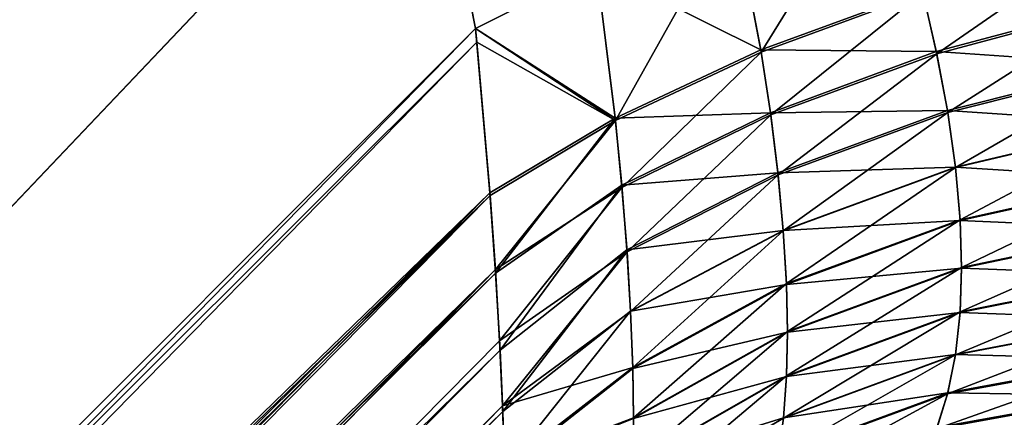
# Model space of a CAD drawing. Header units: metres. Extents: x -59 to 28, y 0 to 1740.
# Tile 9 of 112: x 5.165 to 5.643, y 69.345 to 69.538. Entities that reach past the tile are written whole.
import ezdxf

# ---------------------------------------------------------------- set-up
doc = ezdxf.new("R2010")
doc.units = ezdxf.units.M

msp = doc.modelspace()

# ---------------------------------------------------------------- linework, layer by layer
at = {"layer": 'ELYT3PV175'}
for points in [[(2.5, 66.647385, 828.848938), (5.353096, 75.300003, 826.146484), (2.5, 75.300003, 829)], [(5.353096, 75.300003, 826.146484), (2.5, 66.647385, 828.848938), (5.353096, 69.788719, 826.050293)], [(5.353096, 75.300003, 813.853516), (2.5, 66.647385, 811.151062), (2.5, 75.300003, 811)], [(5.353096, 69.788719, 813.949707), (2.5, 66.647385, 811.151062), (5.353096, 75.300003, 813.853516)], [(5.353096, 75.300003, 673.853516), (2.5, 66.647385, 671.151062), (2.5, 75.300003, 671)], [(5.353096, 69.788719, 673.949707), (2.5, 66.647385, 671.151062), (5.353096, 75.300003, 673.853516)], [(2.5, 66.647385, 688.848938), (5.353096, 75.300003, 686.146484), (2.5, 75.300003, 689)], [(5.353096, 75.300003, 686.146484), (2.5, 66.647385, 688.848938), (5.353096, 69.788719, 686.050293)], [(5.353096, 69.788719, 826.050293), (2.5, 66.647385, 828.848938), (5.361648, 69.658379, 826.039429)], [(5.361652, 69.658356, 813.960571), (2.5, 66.647385, 811.151062), (5.353096, 69.788719, 813.949707)], [(5.361648, 69.658379, 673.960571), (2.5, 66.647385, 671.151062), (5.353096, 69.788719, 673.949707)], [(5.353096, 69.788719, 686.050293), (2.5, 66.647385, 688.848938), (5.361652, 69.658356, 686.039429)], [(5.361648, 69.658379, 826.039429), (2.5, 66.647385, 828.848938), (5.386322, 69.533707, 826.012573)], [(2.5, 66.647385, 671.151062), (5.361648, 69.658379, 673.960571), (5.386322, 69.533707, 673.987427)], [(2.5, 66.647385, 811.151062), (5.361652, 69.658356, 813.960571), (5.386322, 69.533707, 813.987427)], [(5.361652, 69.658356, 686.039429), (2.5, 66.647385, 688.848938), (5.386322, 69.533707, 686.012573)], [(5.444986, 69.563087, 825.963867), (5.361648, 69.658379, 826.039429), (5.386322, 69.533707, 826.012573)], [(5.444986, 69.563087, 674.036133), (5.386322, 69.533707, 673.987427), (5.361648, 69.658379, 673.960571)], [(5.444986, 69.563087, 814.036133), (5.386322, 69.533707, 813.987427), (5.361652, 69.658356, 813.960571)], [(5.444986, 69.563087, 685.963867), (5.361652, 69.658356, 686.039429), (5.386322, 69.533707, 686.012573)], [(5.584168, 69.61824, 825.899658), (5.511528, 69.591515, 825.925903), (5.524822, 69.52227, 825.902222)], [(5.511528, 69.591515, 674.074097), (5.584168, 69.61824, 674.100342), (5.524822, 69.52227, 674.097778)], [(5.60325, 69.551109, 825.873901), (5.584168, 69.61824, 825.899658), (5.524822, 69.52227, 825.902222)], [(5.524822, 69.52227, 674.097778), (5.584168, 69.61824, 674.100342), (5.60325, 69.551109, 674.126099)], [(5.511528, 69.591515, 825.925903), (5.444986, 69.563087, 825.963867), (5.454133, 69.489151, 825.943298)], [(5.444986, 69.563087, 814.036133), (5.511528, 69.591515, 814.074097), (5.52464, 69.523369, 814.09729)], [(5.444986, 69.563087, 674.036133), (5.511528, 69.591515, 674.074097), (5.454133, 69.489151, 674.056702)], [(5.444986, 69.563087, 685.963867), (5.52464, 69.523369, 685.90271), (5.511528, 69.591515, 685.925903)], [(5.524822, 69.52227, 825.902222), (5.511528, 69.591515, 825.925903), (5.454133, 69.489151, 825.943298)], [(5.454133, 69.489151, 674.056702), (5.511528, 69.591515, 674.074097), (5.524822, 69.52227, 674.097778)], [(5.52464, 69.523369, 814.09729), (5.511528, 69.591515, 814.074097), (5.602985, 69.552185, 814.12561)], [(5.52464, 69.523369, 685.90271), (5.602985, 69.552185, 685.87439), (5.511528, 69.591515, 685.925903)], [(5.60325, 69.551109, 825.873901), (5.609975, 69.5215, 825.858643), (5.686976, 69.574791, 825.859314)], [(5.60325, 69.551109, 674.126099), (5.686976, 69.574791, 674.140686), (5.609975, 69.5215, 674.141357)], [(5.609975, 69.5215, 825.858643), (5.696282, 69.54451, 825.843445), (5.686976, 69.574791, 825.859314)], [(5.609975, 69.5215, 674.141357), (5.686976, 69.574791, 674.140686), (5.696282, 69.54451, 674.156555)], [(5.454133, 69.489151, 825.943298), (5.444986, 69.563087, 825.963867), (5.386322, 69.533707, 826.012573)], [(5.386322, 69.533707, 813.987427), (5.444986, 69.563087, 814.036133), (5.454007, 69.490334, 814.056213)], [(5.386322, 69.533707, 673.987427), (5.444986, 69.563087, 674.036133), (5.454133, 69.489151, 674.056702)], [(5.444986, 69.563087, 685.963867), (5.386322, 69.533707, 686.012573), (5.454007, 69.490334, 685.943787)], [(5.454007, 69.490334, 814.056213), (5.444986, 69.563087, 814.036133), (5.52464, 69.523369, 814.09729)], [(5.52464, 69.523369, 685.90271), (5.444986, 69.563087, 685.963867), (5.454007, 69.490334, 685.943787)], [(5.52464, 69.523369, 814.09729), (5.602985, 69.552185, 814.12561), (5.609764, 69.522514, 814.140808)], [(5.52464, 69.523369, 685.90271), (5.609764, 69.522514, 685.859192), (5.602985, 69.552185, 685.87439)], [(5.524822, 69.52227, 825.902222), (5.529432, 69.491875, 825.887695), (5.60325, 69.551109, 825.873901)], [(5.524822, 69.52227, 674.097778), (5.60325, 69.551109, 674.126099), (5.529432, 69.491875, 674.112305)], [(5.529432, 69.491875, 825.887695), (5.609975, 69.5215, 825.858643), (5.60325, 69.551109, 825.873901)], [(5.529432, 69.491875, 674.112305), (5.60325, 69.551109, 674.126099), (5.609975, 69.5215, 674.141357)], [(5.609764, 69.522514, 814.140808), (5.602985, 69.552185, 814.12561), (5.695988, 69.545555, 814.155945)], [(5.609764, 69.522514, 685.859192), (5.695988, 69.545555, 685.844055), (5.602985, 69.552185, 685.87439)], [(5.609764, 69.522514, 814.140808), (5.695988, 69.545555, 814.155945), (5.703463, 69.516098, 814.174011)], [(5.609764, 69.522514, 685.859192), (5.703463, 69.516098, 685.825989), (5.695988, 69.545555, 685.844055)], [(5.609975, 69.5215, 825.858643), (5.615281, 69.49295, 825.841187), (5.696282, 69.54451, 825.843445)], [(5.609975, 69.5215, 674.141357), (5.696282, 69.54451, 674.156555), (5.615281, 69.49295, 674.158813)], [(5.615281, 69.49295, 825.841187), (5.703683, 69.515106, 825.825317), (5.696282, 69.54451, 825.843445)], [(5.615281, 69.49295, 674.158813), (5.696282, 69.54451, 674.156555), (5.703683, 69.515106, 674.174683)], [(2.5, 66.647385, 811.151062), (5.386322, 69.533707, 813.987427), (2.495805, 66.579117, 811.152222)], [(5.386322, 69.533707, 813.987427), (5.393284, 69.454094, 814.003662), (2.495805, 66.579117, 811.152222)], [(2.5, 66.647385, 828.848938), (5.386951, 69.527168, 826.01178), (5.386322, 69.533707, 826.012573)], [(5.386322, 69.533707, 673.987427), (5.386951, 69.527168, 673.98822), (2.5, 66.647385, 671.151062)], [(5.393284, 69.454094, 685.996338), (5.386322, 69.533707, 686.012573), (2.5, 66.647385, 688.848938)], [(5.386322, 69.533707, 826.012573), (5.386951, 69.527168, 826.01178), (5.454133, 69.489151, 825.943298)], [(5.393284, 69.454094, 814.003662), (5.386322, 69.533707, 813.987427), (5.454007, 69.490334, 814.056213)], [(5.454133, 69.489151, 674.056702), (5.386951, 69.527168, 673.98822), (5.386322, 69.533707, 673.987427)], [(5.454007, 69.490334, 685.943787), (5.386322, 69.533707, 686.012573), (5.393284, 69.454094, 685.996338)], [(2.5, 66.647385, 671.151062), (5.386951, 69.527168, 673.98822), (2.495411, 66.57589, 671.152283)], [(5.386951, 69.527168, 673.98822), (5.393384, 69.452797, 674.004028), (2.495411, 66.57589, 671.152283)], [(5.393384, 69.452797, 825.995972), (5.386951, 69.527168, 826.01178), (2.5, 66.647385, 828.848938)], [(5.386951, 69.527168, 826.01178), (5.393384, 69.452797, 825.995972), (5.454133, 69.489151, 825.943298)], [(5.386951, 69.527168, 673.98822), (5.454133, 69.489151, 674.056702), (5.393384, 69.452797, 674.004028)], [(5.454007, 69.490334, 814.056213), (5.52464, 69.523369, 814.09729), (5.529288, 69.49292, 814.111755)], [(5.454007, 69.490334, 685.943787), (5.529288, 69.49292, 685.888245), (5.52464, 69.523369, 685.90271)], [(5.454133, 69.489151, 825.943298), (5.457298, 69.456627, 825.929688), (5.524822, 69.52227, 825.902222)], [(5.524822, 69.52227, 674.097778), (5.457298, 69.456627, 674.070313), (5.454133, 69.489151, 674.056702)], [(5.457298, 69.456627, 825.929688), (5.529432, 69.491875, 825.887695), (5.524822, 69.52227, 825.902222)], [(5.457298, 69.456627, 674.070313), (5.524822, 69.52227, 674.097778), (5.529432, 69.491875, 674.112305)], [(5.529288, 69.49292, 814.111755), (5.52464, 69.523369, 814.09729), (5.609764, 69.522514, 814.140808)], [(5.529288, 69.49292, 685.888245), (5.609764, 69.522514, 685.859192), (5.52464, 69.523369, 685.90271)], [(5.529288, 69.49292, 814.111755), (5.609764, 69.522514, 814.140808), (5.615124, 69.493904, 814.158142)], [(5.529288, 69.49292, 685.888245), (5.615124, 69.493904, 685.841858), (5.609764, 69.522514, 685.859192)], [(5.529432, 69.491875, 825.887695), (5.533038, 69.462708, 825.870911), (5.609975, 69.5215, 825.858643)], [(5.529432, 69.491875, 674.112305), (5.609975, 69.5215, 674.141357), (5.533038, 69.462708, 674.129089)], [(5.533038, 69.462708, 825.870911), (5.615281, 69.49295, 825.841187), (5.609975, 69.5215, 825.858643)], [(5.533038, 69.462708, 674.129089), (5.609975, 69.5215, 674.141357), (5.615281, 69.49295, 674.158813)], [(5.615124, 69.493904, 814.158142), (5.609764, 69.522514, 814.140808), (5.703463, 69.516098, 814.174011)], [(5.615124, 69.493904, 685.841858), (5.703463, 69.516098, 685.825989), (5.609764, 69.522514, 685.859192)], [(5.615124, 69.493904, 814.158142), (5.703463, 69.516098, 814.174011), (5.708889, 69.48774, 814.194275)], [(5.615124, 69.493904, 685.841858), (5.708889, 69.48774, 685.805725), (5.703463, 69.516098, 685.825989)], [(5.615281, 69.49295, 825.841187), (5.61902, 69.466286, 825.822266), (5.703683, 69.515106, 825.825317)], [(5.615281, 69.49295, 674.158813), (5.703683, 69.515106, 674.174683), (5.61902, 69.466286, 674.177734)], [(5.61902, 69.466286, 825.822266), (5.708931, 69.487473, 825.805481), (5.703683, 69.515106, 825.825317)], [(5.61902, 69.466286, 674.177734), (5.703683, 69.515106, 674.174683), (5.708931, 69.487473, 674.194519)], [(5.457199, 69.457741, 814.069824), (5.454007, 69.490334, 814.056213), (5.529288, 69.49292, 814.111755)], [(5.529288, 69.49292, 685.888245), (5.454007, 69.490334, 685.943787), (5.457199, 69.457741, 685.930176)], [(5.457199, 69.457741, 814.069824), (5.529288, 69.49292, 814.111755), (5.532932, 69.463684, 814.128479)], [(5.457199, 69.457741, 685.930176), (5.532932, 69.463684, 685.871521), (5.529288, 69.49292, 685.888245)], [(5.532932, 69.463684, 814.128479), (5.529288, 69.49292, 814.111755), (5.615124, 69.493904, 814.158142)], [(5.532932, 69.463684, 685.871521), (5.615124, 69.493904, 685.841858), (5.529288, 69.49292, 685.888245)], [(5.532932, 69.463684, 814.128479), (5.615124, 69.493904, 814.158142), (5.61899, 69.466545, 814.177551)], [(5.532932, 69.463684, 685.871521), (5.61899, 69.466545, 685.822449), (5.615124, 69.493904, 685.841858)], [(5.533038, 69.462708, 825.870911), (5.535563, 69.4356, 825.852356), (5.615281, 69.49295, 825.841187)], [(5.533038, 69.462708, 674.129089), (5.615281, 69.49295, 674.158813), (5.535563, 69.4356, 674.147644)], [(5.535563, 69.4356, 825.852356), (5.61902, 69.466286, 825.822266), (5.615281, 69.49295, 825.841187)], [(5.535563, 69.4356, 674.147644), (5.615281, 69.49295, 674.158813), (5.61902, 69.466286, 674.177734)], [(5.61899, 69.466545, 814.177551), (5.615124, 69.493904, 814.158142), (5.708889, 69.48774, 814.194275)], [(5.61899, 69.466545, 685.822449), (5.708889, 69.48774, 685.805725), (5.615124, 69.493904, 685.841858)], [(5.396054, 69.415169, 814.017517), (5.393284, 69.454094, 814.003662), (5.454007, 69.490334, 814.056213)], [(5.396054, 69.415169, 685.982483), (5.454007, 69.490334, 685.943787), (5.393284, 69.454094, 685.996338)], [(5.393384, 69.452797, 825.995972), (5.395941, 69.416901, 825.983215), (5.454133, 69.489151, 825.943298)], [(5.454133, 69.489151, 674.056702), (5.395941, 69.416901, 674.016785), (5.393384, 69.452797, 674.004028)], [(5.395941, 69.416901, 825.983215), (5.457298, 69.456627, 825.929688), (5.454133, 69.489151, 825.943298)], [(5.457298, 69.456627, 674.070313), (5.395941, 69.416901, 674.016785), (5.454133, 69.489151, 674.056702)], [(5.457199, 69.457741, 814.069824), (5.396054, 69.415169, 814.017517), (5.454007, 69.490334, 814.056213)], [(5.457199, 69.457741, 685.930176), (5.454007, 69.490334, 685.943787), (5.396054, 69.415169, 685.982483)], [(5.457298, 69.456627, 825.929688), (5.459772, 69.425415, 825.91333), (5.529432, 69.491875, 825.887695)], [(5.529432, 69.491875, 674.112305), (5.459772, 69.425415, 674.08667), (5.457298, 69.456627, 674.070313)], [(5.459772, 69.425415, 825.91333), (5.533038, 69.462708, 825.870911), (5.529432, 69.491875, 825.887695)], [(5.459772, 69.425415, 674.08667), (5.529432, 69.491875, 674.112305), (5.533038, 69.462708, 674.129089)], [(5.61899, 69.466545, 814.177551), (5.708889, 69.48774, 814.194275), (5.712149, 69.460732, 814.216675)], [(5.61899, 69.466545, 685.822449), (5.712149, 69.460732, 685.783325), (5.708889, 69.48774, 685.805725)], [(5.61902, 69.466286, 825.822266), (5.62128, 69.440994, 825.801392), (5.708931, 69.487473, 825.805481)], [(5.708931, 69.487473, 674.194519), (5.62128, 69.440994, 674.198608), (5.61902, 69.466286, 674.177734)], [(5.62128, 69.440994, 825.801392), (5.712116, 69.461128, 825.783691), (5.708931, 69.487473, 825.805481)], [(5.712116, 69.461128, 674.216309), (5.62128, 69.440994, 674.198608), (5.708931, 69.487473, 674.194519)], [(5.459699, 69.42646, 814.08606), (5.457199, 69.457741, 814.069824), (5.532932, 69.463684, 814.128479)], [(5.532932, 69.463684, 685.871521), (5.457199, 69.457741, 685.930176), (5.459699, 69.42646, 685.91394)], [(5.459699, 69.42646, 814.08606), (5.532932, 69.463684, 814.128479), (5.535543, 69.43586, 814.147461)], [(5.459699, 69.42646, 685.91394), (5.535543, 69.43586, 685.852539), (5.532932, 69.463684, 685.871521)], [(5.535543, 69.43586, 814.147461), (5.532932, 69.463684, 814.128479), (5.61899, 69.466545, 814.177551)], [(5.535543, 69.43586, 685.852539), (5.61899, 69.466545, 685.822449), (5.532932, 69.463684, 685.871521)], [(5.535543, 69.43586, 814.147461), (5.61899, 69.466545, 814.177551), (5.621303, 69.440613, 814.198975)], [(5.535543, 69.43586, 685.852539), (5.621303, 69.440613, 685.801025), (5.61899, 69.466545, 685.822449)], [(5.535563, 69.4356, 825.852356), (5.537084, 69.410042, 825.831787), (5.61902, 69.466286, 825.822266)], [(5.61902, 69.466286, 674.177734), (5.537084, 69.410042, 674.168213), (5.535563, 69.4356, 674.147644)], [(5.537084, 69.410042, 825.831787), (5.62128, 69.440994, 825.801392), (5.61902, 69.466286, 825.822266)], [(5.62128, 69.440994, 674.198608), (5.537084, 69.410042, 674.168213), (5.61902, 69.466286, 674.177734)], [(5.621303, 69.440613, 814.198975), (5.61899, 69.466545, 814.177551), (5.712149, 69.460732, 814.216675)], [(5.621303, 69.440613, 685.801025), (5.712149, 69.460732, 685.783325), (5.61899, 69.466545, 685.822449)], [(5.459772, 69.425415, 825.91333), (5.461504, 69.3965, 825.894775), (5.533038, 69.462708, 825.870911)], [(5.533038, 69.462708, 674.129089), (5.461504, 69.3965, 674.105225), (5.459772, 69.425415, 674.08667)], [(5.461504, 69.3965, 825.894775), (5.535563, 69.4356, 825.852356), (5.533038, 69.462708, 825.870911)], [(5.461504, 69.3965, 674.105225), (5.533038, 69.462708, 674.129089), (5.535563, 69.4356, 674.147644)], [(5.62128, 69.440994, 825.801392), (5.622027, 69.4179, 825.77948), (5.712116, 69.461128, 825.783691)], [(5.712116, 69.461128, 674.216309), (5.622027, 69.4179, 674.22052), (5.62128, 69.440994, 674.198608)], [(5.621303, 69.440613, 814.198975), (5.712149, 69.460732, 814.216675), (5.713166, 69.436623, 814.239624)], [(5.621303, 69.440613, 685.801025), (5.713166, 69.436623, 685.760376), (5.712149, 69.460732, 685.783325)], [(5.622027, 69.4179, 825.77948), (5.713166, 69.437004, 825.760742), (5.712116, 69.461128, 825.783691)], [(5.713166, 69.437004, 674.239258), (5.622027, 69.4179, 674.22052), (5.712116, 69.461128, 674.216309)], [(2.495805, 66.579117, 811.152222), (5.393284, 69.454094, 814.003662), (2.484197, 66.511642, 811.153381)], [(5.393284, 69.454094, 814.003662), (5.396054, 69.415169, 814.017517), (2.484197, 66.511642, 811.153381)], [(5.396054, 69.415169, 685.982483), (5.393284, 69.454094, 685.996338), (2.495805, 66.579117, 688.847778)], [(2.495805, 66.579117, 688.847778), (5.393284, 69.454094, 685.996338), (2.5, 66.647385, 688.848938)], [(5.395941, 69.416901, 825.983215), (5.397989, 69.382362, 825.967041), (5.457298, 69.456627, 825.929688)], [(5.457298, 69.456627, 674.070313), (5.397989, 69.382362, 674.032959), (5.395941, 69.416901, 674.016785)], [(5.398222, 69.377869, 814.035339), (5.396054, 69.415169, 814.017517), (5.457199, 69.457741, 814.069824)], [(5.398222, 69.377869, 685.964661), (5.457199, 69.457741, 685.930176), (5.396054, 69.415169, 685.982483)], [(5.397989, 69.382362, 825.967041), (5.459772, 69.425415, 825.91333), (5.457298, 69.456627, 825.929688)], [(5.459772, 69.425415, 674.08667), (5.397989, 69.382362, 674.032959), (5.457298, 69.456627, 674.070313)], [(5.459699, 69.42646, 814.08606), (5.398222, 69.377869, 814.035339), (5.457199, 69.457741, 814.069824)], [(5.459699, 69.42646, 685.91394), (5.457199, 69.457741, 685.930176), (5.398222, 69.377869, 685.964661)], [(2.495411, 66.57589, 671.152283), (5.393384, 69.452797, 674.004028), (2.482757, 66.505295, 671.153503)], [(5.393384, 69.452797, 674.004028), (5.395941, 69.416901, 674.016785), (2.482757, 66.505295, 671.153503)], [(5.395941, 69.416901, 825.983215), (5.393384, 69.452797, 825.995972), (2.495411, 66.57589, 828.847717)], [(2.495411, 66.57589, 828.847717), (5.393384, 69.452797, 825.995972), (2.5, 66.647385, 828.848938)], [(5.537099, 69.409653, 814.168579), (5.535543, 69.43586, 814.147461), (5.621303, 69.440613, 814.198975)], [(5.537099, 69.409653, 685.831421), (5.621303, 69.440613, 685.801025), (5.535543, 69.43586, 685.852539)], [(5.537084, 69.410042, 825.831787), (5.537589, 69.386864, 825.809937), (5.62128, 69.440994, 825.801392)], [(5.62128, 69.440994, 674.198608), (5.537589, 69.386864, 674.190063), (5.537084, 69.410042, 674.168213)], [(5.537099, 69.409653, 814.168579), (5.621303, 69.440613, 814.198975), (5.622027, 69.417542, 814.220886)], [(5.537099, 69.409653, 685.831421), (5.622027, 69.417542, 685.779114), (5.621303, 69.440613, 685.801025)], [(5.537589, 69.386864, 825.809937), (5.622027, 69.4179, 825.77948), (5.62128, 69.440994, 825.801392)], [(5.622027, 69.4179, 674.22052), (5.537589, 69.386864, 674.190063), (5.62128, 69.440994, 674.198608)], [(5.622027, 69.417542, 814.220886), (5.621303, 69.440613, 814.198975), (5.713166, 69.436623, 814.239624)], [(5.622027, 69.417542, 685.779114), (5.713166, 69.436623, 685.760376), (5.621303, 69.440613, 685.801025)], [(5.46149, 69.396774, 814.105042), (5.459699, 69.42646, 814.08606), (5.535543, 69.43586, 814.147461)], [(5.535543, 69.43586, 685.852539), (5.459699, 69.42646, 685.91394), (5.46149, 69.396774, 685.894958)], [(5.46149, 69.396774, 814.105042), (5.535543, 69.43586, 814.147461), (5.537099, 69.409653, 814.168579)], [(5.46149, 69.396774, 685.894958), (5.537099, 69.409653, 685.831421), (5.535543, 69.43586, 685.852539)], [(5.461504, 69.3965, 825.894775), (5.462548, 69.369377, 825.873718), (5.535563, 69.4356, 825.852356)], [(5.535563, 69.4356, 674.147644), (5.462548, 69.369377, 674.126282), (5.461504, 69.3965, 674.105225)], [(5.462548, 69.369377, 825.873718), (5.537084, 69.410042, 825.831787), (5.535563, 69.4356, 825.852356)], [(5.537084, 69.410042, 674.168213), (5.462548, 69.369377, 674.126282), (5.535563, 69.4356, 674.147644)], [(5.622027, 69.4179, 825.77948), (5.621338, 69.396378, 825.755981), (5.713166, 69.437004, 825.760742)], [(5.621338, 69.396378, 825.755981), (5.712183, 69.414474, 825.736267), (5.713166, 69.437004, 825.760742)], [(5.622027, 69.4179, 674.22052), (5.713166, 69.437004, 674.239258), (5.621338, 69.396378, 674.244019)], [(5.621338, 69.396378, 674.244019), (5.713166, 69.437004, 674.239258), (5.712183, 69.414474, 674.263733)], [(5.622027, 69.417542, 814.220886), (5.713166, 69.436623, 814.239624), (5.712152, 69.414139, 814.26416)], [(5.713166, 69.436623, 685.760376), (5.622027, 69.417542, 685.779114), (5.712152, 69.414139, 685.73584)], [(5.397989, 69.382362, 825.967041), (5.399435, 69.350807, 825.948303), (5.459772, 69.425415, 825.91333)], [(5.459772, 69.425415, 674.08667), (5.399435, 69.350807, 674.051697), (5.397989, 69.382362, 674.032959)], [(5.39954, 69.348, 814.053589), (5.398222, 69.377869, 814.035339), (5.459699, 69.42646, 814.08606)], [(5.39954, 69.348, 685.946411), (5.459699, 69.42646, 685.91394), (5.398222, 69.377869, 685.964661)], [(5.399435, 69.350807, 825.948303), (5.461504, 69.3965, 825.894775), (5.459772, 69.425415, 825.91333)], [(5.461504, 69.3965, 674.105225), (5.399435, 69.350807, 674.051697), (5.459772, 69.425415, 674.08667)], [(5.46149, 69.396774, 814.105042), (5.39954, 69.348, 814.053589), (5.459699, 69.42646, 814.08606)], [(5.459699, 69.42646, 685.91394), (5.39954, 69.348, 685.946411), (5.46149, 69.396774, 685.894958)], [(2.450909, 66.400398, 828.844666), (5.395941, 69.416901, 825.983215), (2.482757, 66.505295, 828.846497)], [(5.395941, 69.416901, 825.983215), (2.450909, 66.400398, 828.844666), (5.397989, 69.382362, 825.967041)], [(2.482757, 66.505295, 671.153503), (5.395941, 69.416901, 674.016785), (2.450909, 66.400398, 671.155334)], [(5.395941, 69.416901, 674.016785), (5.397989, 69.382362, 674.032959), (2.450909, 66.400398, 671.155334)], [(2.482757, 66.505295, 828.846497), (5.395941, 69.416901, 825.983215), (2.495411, 66.57589, 828.847717)], [(5.53759, 69.386497, 814.19043), (5.537099, 69.409653, 814.168579), (5.622027, 69.417542, 814.220886)], [(5.53759, 69.386497, 685.80957), (5.622027, 69.417542, 685.779114), (5.537099, 69.409653, 685.831421)], [(5.537589, 69.386864, 825.809937), (5.537135, 69.365425, 825.786377), (5.622027, 69.4179, 825.77948)], [(5.537135, 69.365425, 825.786377), (5.621338, 69.396378, 825.755981), (5.622027, 69.4179, 825.77948)], [(5.537589, 69.386864, 674.190063), (5.622027, 69.4179, 674.22052), (5.537135, 69.365425, 674.213623)], [(5.537135, 69.365425, 674.213623), (5.622027, 69.4179, 674.22052), (5.621338, 69.396378, 674.244019)], [(5.53759, 69.386497, 814.19043), (5.622027, 69.417542, 814.220886), (5.621316, 69.396049, 814.244385)], [(5.622027, 69.417542, 685.779114), (5.53759, 69.386497, 685.80957), (5.621316, 69.396049, 685.755615)], [(5.621316, 69.396049, 814.244385), (5.622027, 69.417542, 814.220886), (5.712152, 69.414139, 814.26416)], [(5.712152, 69.414139, 685.73584), (5.622027, 69.417542, 685.779114), (5.621316, 69.396049, 685.755615)], [(2.484197, 66.511642, 811.153381), (5.396054, 69.415169, 814.017517), (5.398222, 69.377869, 814.035339)], [(2.484197, 66.511642, 688.846619), (5.398222, 69.377869, 685.964661), (5.396054, 69.415169, 685.982483)], [(2.484197, 66.511642, 688.846619), (5.396054, 69.415169, 685.982483), (2.495805, 66.579117, 688.847778)], [(5.621338, 69.396378, 825.755981), (5.619062, 69.375465, 825.729675), (5.712183, 69.414474, 825.736267)], [(5.619062, 69.375465, 825.729675), (5.708961, 69.392601, 825.708801), (5.712183, 69.414474, 825.736267)], [(5.621338, 69.396378, 674.244019), (5.712183, 69.414474, 674.263733), (5.619062, 69.375465, 674.270325)], [(5.619062, 69.375465, 674.270325), (5.712183, 69.414474, 674.263733), (5.708961, 69.392601, 674.291199)], [(5.621316, 69.396049, 814.244385), (5.712152, 69.414139, 814.26416), (5.709004, 69.392807, 814.290894)], [(5.712152, 69.414139, 685.73584), (5.621316, 69.396049, 685.755615), (5.709004, 69.392807, 685.709106)], [(5.462559, 69.368965, 814.126648), (5.46149, 69.396774, 814.105042), (5.537099, 69.409653, 814.168579)], [(5.537099, 69.409653, 685.831421), (5.46149, 69.396774, 685.894958), (5.462559, 69.368965, 685.873352)], [(5.462548, 69.369377, 825.873718), (5.462898, 69.344994, 825.851013), (5.537084, 69.410042, 825.831787)], [(5.537084, 69.410042, 674.168213), (5.462898, 69.344994, 674.148987), (5.462548, 69.369377, 674.126282)], [(5.462559, 69.368965, 814.126648), (5.537099, 69.409653, 814.168579), (5.53759, 69.386497, 814.19043)], [(5.462559, 69.368965, 685.873352), (5.53759, 69.386497, 685.80957), (5.537099, 69.409653, 685.831421)], [(5.462898, 69.344994, 825.851013), (5.537589, 69.386864, 825.809937), (5.537084, 69.410042, 825.831787)], [(5.537589, 69.386864, 674.190063), (5.462898, 69.344994, 674.148987), (5.537084, 69.410042, 674.168213)], [(5.400356, 69.320015, 814.074585), (5.39954, 69.348, 814.053589), (5.46149, 69.396774, 814.105042)], [(5.39954, 69.348, 685.946411), (5.400356, 69.320015, 685.925415), (5.46149, 69.396774, 685.894958)], [(5.462559, 69.368965, 814.126648), (5.400356, 69.320015, 814.074585), (5.46149, 69.396774, 814.105042)], [(5.46149, 69.396774, 685.894958), (5.400356, 69.320015, 685.925415), (5.462559, 69.368965, 685.873352)], [(5.461504, 69.3965, 825.894775), (5.399435, 69.350807, 825.948303), (5.462548, 69.369377, 825.873718)], [(5.461504, 69.3965, 674.105225), (5.462548, 69.369377, 674.126282), (5.399435, 69.350807, 674.051697)], [(5.537135, 69.365425, 825.786377), (5.535615, 69.344795, 825.759766), (5.621338, 69.396378, 825.755981)], [(5.535615, 69.344795, 825.759766), (5.619062, 69.375465, 825.729675), (5.621338, 69.396378, 825.755981)], [(5.537135, 69.365425, 674.213623), (5.621338, 69.396378, 674.244019), (5.535615, 69.344795, 674.240234)], [(5.535615, 69.344795, 674.240234), (5.621338, 69.396378, 674.244019), (5.619062, 69.375465, 674.270325)], [(5.53712, 69.365097, 814.213989), (5.53759, 69.386497, 814.19043), (5.621316, 69.396049, 814.244385)], [(5.53712, 69.365097, 814.213989), (5.621316, 69.396049, 814.244385), (5.619093, 69.375671, 814.270081)], [(5.621316, 69.396049, 685.755615), (5.53759, 69.386497, 685.80957), (5.53712, 69.365097, 685.786011)], [(5.621316, 69.396049, 685.755615), (5.53712, 69.365097, 685.786011), (5.619093, 69.375671, 685.729919)], [(5.619062, 69.375465, 825.729675), (5.615233, 69.35656, 825.701965), (5.708961, 69.392601, 825.708801)], [(5.615233, 69.35656, 825.701965), (5.703571, 69.372849, 825.680115), (5.708961, 69.392601, 825.708801)], [(5.619062, 69.375465, 674.270325), (5.708961, 69.392601, 674.291199), (5.615233, 69.35656, 674.298035)], [(5.615233, 69.35656, 674.298035), (5.708961, 69.392601, 674.291199), (5.703571, 69.372849, 674.319885)], [(5.619093, 69.375671, 814.270081), (5.621316, 69.396049, 814.244385), (5.709004, 69.392807, 814.290894)], [(5.709004, 69.392807, 685.709106), (5.621316, 69.396049, 685.755615), (5.619093, 69.375671, 685.729919)], [(5.619093, 69.375671, 814.270081), (5.709004, 69.392807, 814.290894), (5.703793, 69.373497, 814.318909)], [(5.619093, 69.375671, 685.729919), (5.703793, 69.373497, 685.681091), (5.709004, 69.392807, 685.709106)], [(5.397989, 69.382362, 825.967041), (2.450909, 66.400398, 828.844666), (5.399435, 69.350807, 825.948303)], [(2.450909, 66.400398, 671.155334), (5.397989, 69.382362, 674.032959), (5.399435, 69.350807, 674.051697)], [(5.462899, 69.34462, 814.149353), (5.462559, 69.368965, 814.126648), (5.53759, 69.386497, 814.19043)], [(5.53759, 69.386497, 685.80957), (5.462559, 69.368965, 685.873352), (5.462899, 69.34462, 685.850647)], [(5.462898, 69.344994, 825.851013), (5.462594, 69.322723, 825.826294), (5.537589, 69.386864, 825.809937)], [(5.462594, 69.322723, 825.826294), (5.537135, 69.365425, 825.786377), (5.537589, 69.386864, 825.809937)], [(5.537589, 69.386864, 674.190063), (5.462594, 69.322723, 674.173706), (5.462898, 69.344994, 674.148987)], [(5.462594, 69.322723, 674.173706), (5.537589, 69.386864, 674.190063), (5.537135, 69.365425, 674.213623)], [(5.462899, 69.34462, 814.149353), (5.53759, 69.386497, 814.19043), (5.53712, 69.365097, 814.213989)], [(5.53759, 69.386497, 685.80957), (5.462899, 69.34462, 685.850647), (5.53712, 69.365097, 685.786011)], [(2.484197, 66.511642, 811.153381), (5.398222, 69.377869, 814.035339), (2.453628, 66.407776, 811.155212)], [(5.398222, 69.377869, 814.035339), (5.39954, 69.348, 814.053589), (2.453628, 66.407776, 811.155212)], [(5.39954, 69.348, 685.946411), (5.398222, 69.377869, 685.964661), (2.484197, 66.511642, 688.846619)], [(5.535615, 69.344795, 825.759766), (5.533042, 69.326347, 825.731567), (5.619062, 69.375465, 825.729675)], [(5.533042, 69.326347, 825.731567), (5.615233, 69.35656, 825.701965), (5.619062, 69.375465, 825.729675)], [(5.535615, 69.344795, 674.240234), (5.619062, 69.375465, 674.270325), (5.533042, 69.326347, 674.268433)], [(5.533042, 69.326347, 674.268433), (5.619062, 69.375465, 674.270325), (5.615233, 69.35656, 674.298035)], [(5.535636, 69.344986, 814.239929), (5.53712, 69.365097, 814.213989), (5.619093, 69.375671, 814.270081)], [(5.535636, 69.344986, 814.239929), (5.619093, 69.375671, 814.270081), (5.615391, 69.357178, 814.297058)], [(5.619093, 69.375671, 685.729919), (5.53712, 69.365097, 685.786011), (5.535636, 69.344986, 685.760071)], [(5.535636, 69.344986, 685.760071), (5.615391, 69.357178, 685.702942), (5.619093, 69.375671, 685.729919)], [(5.615233, 69.35656, 825.701965), (5.609911, 69.339737, 825.673035), (5.703571, 69.372849, 825.680115)], [(5.609911, 69.339737, 825.673035), (5.696134, 69.355324, 825.65033), (5.703571, 69.372849, 825.680115)], [(5.615233, 69.35656, 674.298035), (5.703571, 69.372849, 674.319885), (5.609911, 69.339737, 674.326965)], [(5.609911, 69.339737, 674.326965), (5.703571, 69.372849, 674.319885), (5.696134, 69.355324, 674.34967)], [(5.615391, 69.357178, 814.297058), (5.619093, 69.375671, 814.270081), (5.703793, 69.373497, 814.318909)], [(5.615391, 69.357178, 685.702942), (5.703793, 69.373497, 685.681091), (5.619093, 69.375671, 685.729919)], [(5.615391, 69.357178, 814.297058), (5.703793, 69.373497, 814.318909), (5.696429, 69.355904, 814.348633)], [(5.615391, 69.357178, 685.702942), (5.696429, 69.355904, 685.651367), (5.703793, 69.373497, 685.681091)], [(5.399435, 69.350807, 825.948303), (5.400329, 69.321289, 825.926453), (5.462548, 69.369377, 825.873718)], [(5.462548, 69.369377, 674.126282), (5.400329, 69.321289, 674.073547), (5.399435, 69.350807, 674.051697)], [(5.462548, 69.369377, 825.873718), (5.400329, 69.321289, 825.926453), (5.462898, 69.344994, 825.851013)], [(5.462548, 69.369377, 674.126282), (5.462898, 69.344994, 674.148987), (5.400329, 69.321289, 674.073547)], [(5.400356, 69.320015, 814.074585), (5.462559, 69.368965, 814.126648), (5.462899, 69.34462, 814.149353)], [(5.462559, 69.368965, 685.873352), (5.400356, 69.320015, 685.925415), (5.462899, 69.34462, 685.850647)], [(5.462594, 69.322723, 825.826294), (5.461561, 69.301659, 825.798035), (5.537135, 69.365425, 825.786377)], [(5.461561, 69.301659, 825.798035), (5.535615, 69.344795, 825.759766), (5.537135, 69.365425, 825.786377)], [(5.537135, 69.365425, 674.213623), (5.461561, 69.301659, 674.201965), (5.462594, 69.322723, 674.173706)], [(5.461561, 69.301659, 674.201965), (5.537135, 69.365425, 674.213623), (5.535615, 69.344795, 674.240234)], [(5.462584, 69.322388, 814.174133), (5.462899, 69.34462, 814.149353), (5.53712, 69.365097, 814.213989)], [(5.462584, 69.322388, 814.174133), (5.53712, 69.365097, 814.213989), (5.535636, 69.344986, 814.239929)], [(5.53712, 69.365097, 685.786011), (5.462899, 69.34462, 685.850647), (5.462584, 69.322388, 685.825867)], [(5.53712, 69.365097, 685.786011), (5.462584, 69.322388, 685.825867), (5.535636, 69.344986, 685.760071)], [(5.533042, 69.326347, 825.731567), (5.529436, 69.310158, 825.702026), (5.615233, 69.35656, 825.701965)], [(5.529436, 69.310158, 825.702026), (5.609911, 69.339737, 825.673035), (5.615233, 69.35656, 825.701965)], [(5.533042, 69.326347, 674.268433), (5.615233, 69.35656, 674.298035), (5.529436, 69.310158, 674.297974)], [(5.529436, 69.310158, 674.297974), (5.615233, 69.35656, 674.298035), (5.609911, 69.339737, 674.326965)], [(5.533148, 69.32695, 814.267395), (5.535636, 69.344986, 814.239929), (5.615391, 69.357178, 814.297058)], [(5.533148, 69.32695, 814.267395), (5.615391, 69.357178, 814.297058), (5.610123, 69.340294, 814.325928)], [(5.533148, 69.32695, 685.732605), (5.615391, 69.357178, 685.702942), (5.535636, 69.344986, 685.760071)], [(5.533148, 69.32695, 685.732605), (5.610123, 69.340294, 685.674072), (5.615391, 69.357178, 685.702942)], [(5.609911, 69.339737, 825.673035), (5.603172, 69.32505, 825.643066), (5.696134, 69.355324, 825.65033)], [(5.603172, 69.32505, 825.643066), (5.686796, 69.34008, 825.61969), (5.696134, 69.355324, 825.65033)], [(5.609911, 69.339737, 674.326965), (5.696134, 69.355324, 674.34967), (5.603172, 69.32505, 674.356934)], [(5.603172, 69.32505, 674.356934), (5.696134, 69.355324, 674.34967), (5.686796, 69.34008, 674.38031)], [(5.610123, 69.340294, 814.325928), (5.615391, 69.357178, 814.297058), (5.696429, 69.355904, 814.348633)], [(5.610123, 69.340294, 685.674072), (5.696429, 69.355904, 685.651367), (5.615391, 69.357178, 685.702942)], [(5.610123, 69.340294, 814.325928), (5.696429, 69.355904, 814.348633), (5.687163, 69.340584, 814.379211)], [(5.610123, 69.340294, 685.674072), (5.687163, 69.340584, 685.620789), (5.696429, 69.355904, 685.651367)], [(2.450909, 66.400398, 671.155334), (5.399435, 69.350807, 674.051697), (2.407044, 66.300003, 671.157104)], [(5.399435, 69.350807, 674.051697), (5.400329, 69.321289, 674.073547), (2.407044, 66.300003, 671.157104)], [(5.399435, 69.350807, 825.948303), (2.450909, 66.400398, 828.844666), (5.400329, 69.321289, 825.926453)], [(2.453628, 66.407776, 811.155212), (5.39954, 69.348, 814.053589), (5.400356, 69.320015, 814.074585)], [(2.453628, 66.407776, 688.844788), (5.400356, 69.320015, 685.925415), (5.39954, 69.348, 685.946411)], [(2.453628, 66.407776, 688.844788), (5.39954, 69.348, 685.946411), (2.484197, 66.511642, 688.846619)]]:
    msp.add_3dface(points, dxfattribs=at)

doc.saveas('drawing.dxf')
